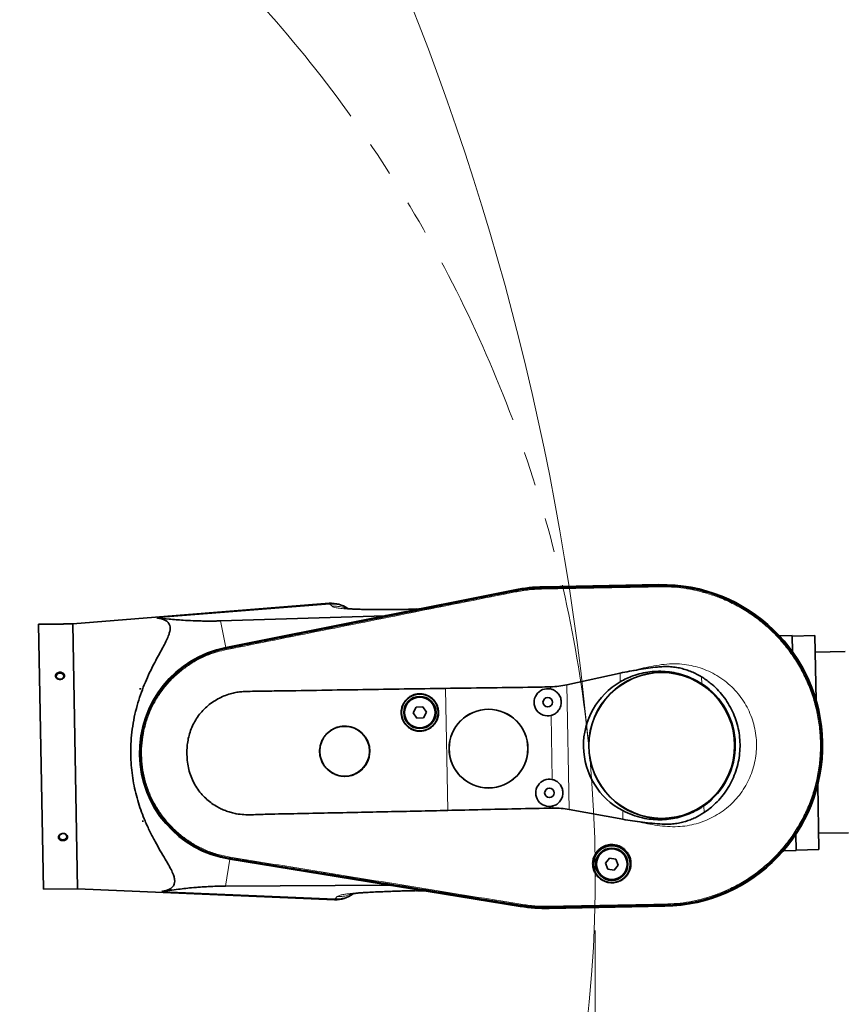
# Model space of a CAD drawing. Header units: millimetres. Extents: x 0 to 14900, y 0 to 10500.
# Tile 23 of 53: x 5697 to 6456, y 5876 to 6782. Entities that reach past the tile are written whole.
import ezdxf

# ---------------------------------------------------------------- set-up
doc = ezdxf.new("R2010")
doc.units = ezdxf.units.MM
doc.header["$LTSCALE"] = 25
doc.header["$PDSIZE"] = -1
doc.linetypes.add('PHANTOM', pattern=[12.7, 6.35, -1.27, 1.27, -1.27, 1.27, -1.27])
doc.styles.add('SLDTEXTSTYLE0', font='TXT', dxfattribs={"width": 0.605})
doc.dimstyles.new('SLDDIMSTYLE1', dxfattribs={"dimtxt": 87.5, "dimasz": 87.5, "dimexe": 0, "dimexo": 0.0625, "dimgap": 21.875, "dimtad": 1, "dimdec": 0, "dimrnd": 1e-09, "dimzin": 12, "dimdsep": 46, "dimtxsty": 'SLDTEXTSTYLE0', "dimsah": 1, "dimcen": 0.09, "dimadec": 0, "dimazin": 3, "dimtfac": 1, "dimtofl": 0, "dimtmove": 0, "dimatfit": 3, "dimfxl": 1, "dimfrac": 2, "dimtolj": 1, "dimtzin": 12, "dimarcsym": 0})

# ---------------------------------------------------------------- blocks, each defined once
blk = doc.blocks.new('_D_1')
at = {"color": 7, "linetype": 'Continuous', "lineweight": 0}
for p, q in [((3801.69, 8361.92), (6836.58, 8361.92)), ((6799.08, 8361.92), (6799.08, 5102.65)), ((3832.59, 5102.65), (6836.58, 5102.65))]:
    blk.add_line(p, q, dxfattribs=at)
at = {"color": 7, "linetype": 'Continuous', "lineweight": 18}
for points in [[(6799.08, 8361.92), (6786.58, 8274.42), (6811.58, 8274.42)], [(6799.08, 5102.65), (6811.58, 5190.15), (6786.58, 5190.15)]]:
    blk.add_solid(points, dxfattribs=at)
at = {"color": 7, "linetype": 'Continuous', "lineweight": 18, "insert": (6686.29, 6598.6), "char_height": 87.5, "attachment_point": 1, "rotation": 90, "style": 'SLDTEXTSTYLE0'}
blk.add_mtext('3259', dxfattribs=at)
blk = doc.blocks.new('_D_5')
at = {"color": 7, "linetype": 'Continuous', "lineweight": 0}
for p, q in [((6226.1, 5944.21), (6226.1, 4065.5)), ((3431.69, 4863.1), (3431.69, 4065.5)), ((6226.1, 4103), (3431.69, 4103))]:
    blk.add_line(p, q, dxfattribs=at)
at = {"color": 7, "linetype": 'Continuous', "lineweight": 18}
for points in [[(3431.69, 4103), (3519.19, 4090.5), (3519.19, 4115.5)], [(6226.1, 4103), (6138.6, 4115.5), (6138.6, 4090.5)]]:
    blk.add_solid(points, dxfattribs=at)
at = {"color": 7, "linetype": 'Continuous', "lineweight": 18, "insert": (4695.22, 4215.79), "char_height": 87.5, "attachment_point": 1, "style": 'SLDTEXTSTYLE0'}
blk.add_mtext('2794', dxfattribs=at)

msp = doc.modelspace()

# ---------------------------------------------------------------- linework, layer by layer
at = {"color": 7, "linetype": 'Continuous', "lineweight": 35}
for p, q in [((6152.259993, 6257.6234374), (5886.4978792, 6204.5649438)), ((5886.5133014, 6204.4567416), (6152.0875609, 6257.4946622)), ((6284.5646786, 6262.3823899), (6178.33241, 6260.4413583)), ((6178.3344036, 6260.3322491), (6284.5666722, 6262.2732807)), ((6178.3494404, 6259.509288), (6178.3564391, 6259.5094137)), ((6284.575198, 6261.450826), (6284.5816975, 6261.4509471)), ((6152.2426666, 6256.6885559), (6152.2483228, 6256.6896866)), ((5981.3699261, 6245.2410263), (5745.5471359, 6226.4876736)), ((6057.2892409, 6239.7889364), (6061.7161254, 6240.0172262)), ((6063.4911938, 6239.9841592), (6061.7161254, 6240.0172262)), ((5881.6090348, 6229.0524392), (6032.7561752, 6233.8480183)), ((5725.7587721, 6226.1261089), (5714.2114267, 6225.9151206)), ((5714.2114267, 6225.9151206), (5718.6643814, 5982.2057985)), ((5745.5471359, 6226.4876736), (5740.3396717, 6226.392525)), ((5745.5471359, 6226.4876736), (5750.0000906, 5982.7783515)), ((6407.3137366, 6215.6587043), (6395.3797504, 6215.4406515)), ((6407.3137366, 6215.6587043), (6407.5902882, 6200.5230896)), ((6428.153108, 6215.5185523), (6407.3232514, 6215.1379579)), ((6428.153108, 6215.5185523), (6429.2406623, 6155.9969234)), ((5886.6667881, 6203.6881947), (5886.6814311, 6203.6911131)), ((6456.028599, 6200.9211939), (6428.429039, 6200.4169063)), ((6199.9537996, 6170.2458738), (6248.9956775, 6181.0358513)), ((5807.119577, 6166.6650283), (5807.2062513, 6166.666612)), ((5807.1228464, 6166.4860949), (5807.119577, 6166.6650283)), ((5808.5366887, 6166.6909212), (5807.1228464, 6166.4860949)), ((5807.2062513, 6166.666612), (5807.1228464, 6166.4860949)), ((5807.2062513, 6166.666612), (5808.5366887, 6166.6909212)), ((6061.5439717, 6149.8621398), (6058.7940083, 6144.5136183)), ((6067.550909, 6150.1548624), (6061.5439717, 6149.8621398)), ((6070.8078827, 6145.0990634), (6067.550909, 6150.1548624)), ((6058.7940083, 6144.5136183), (6062.050982, 6139.4578193)), ((6062.050982, 6139.4578193), (6068.0579193, 6139.7505419)), ((6068.0579193, 6139.7505419), (6070.8078827, 6145.0990634)), ((6430.662171, 6078.1980364), (6431.7497253, 6018.6764075)), ((6251.4523039, 6046.5851794), (6202.0490117, 6055.5753372)), ((5809.342785, 6044.9893007), (5810.763166, 6044.8362601)), ((5809.3460544, 6044.8103672), (5809.342785, 6044.9893007)), ((5809.342785, 6044.9893007), (5809.4327287, 6044.8119509)), ((5809.4327287, 6044.8119509), (5809.3460544, 6044.8103672)), ((5809.4327287, 6044.8119509), (5810.763166, 6044.8362601)), ((6410.652832, 6032.9106813), (6410.9293836, 6017.7750667)), ((6431.4737944, 6033.7780535), (6459.0733543, 6034.2823411)), ((6398.9953974, 6017.5570139), (6410.9293836, 6017.7750667)), ((6410.9198687, 6018.2958131), (6431.7497253, 6018.6764075)), ((5890.0439075, 6009.8374568), (6157.1898177, 5966.5503405)), ((6157.4018739, 5966.6433743), (5890.067353, 6009.9442087)), ((5890.2040909, 6010.7163018), (5890.1927088, 6010.7181416)), ((6239.1426202, 6010.8990969), (6235.3908251, 6006.1987761)), ((6235.3908251, 6006.1987761), (6237.5855248, 6000.5994659)), ((6245.0891149, 6010.0001074), (6239.1426202, 6010.8990969)), ((6243.5320195, 5999.7004764), (6247.2838146, 6004.4007971)), ((6247.2838146, 6004.4007971), (6245.0891149, 6010.0001074)), ((6237.5855248, 6000.5994659), (6243.5320195, 5999.7004764)), ((6037.1296972, 5985.9216871), (5886.0494475, 5985.1856959)), ((5718.6643814, 5982.2057985), (5750.0000906, 5982.7783515)), ((5750.0000906, 5982.7783515), (5986.3469776, 5972.652504)), ((6061.6144664, 5980.8170585), (6062.0475606, 5980.815224)), ((6068.1212727, 5980.8999522), (6066.4523135, 5980.8077897)), ((6157.5331214, 5967.4536814), (6157.5274283, 5967.4546047)), ((6289.9521074, 5967.5294893), (6289.9426859, 5967.5293215)), ((6183.7268191, 5965.5895916), (6183.7198205, 5965.5894615)), ((6289.9671258, 5966.7075355), (6183.7348572, 5964.7665039)), ((6183.7368508, 5964.6573947), (6289.9691194, 5966.5984263))]:
    msp.add_line(p, q, dxfattribs=at)
at = {"color": 8, "linetype": 'Continuous', "lineweight": 18}
for p, q in [((6152.2483228, 6256.6896866), (6152.0875609, 6257.4946622)), ((6178.3494404, 6259.509288), (6178.3344036, 6260.3322491)), ((6178.368966, 6258.4406565), (6178.3564391, 6259.5094137)), ((6284.5816975, 6261.4509471), (6284.5666722, 6262.2732807)), ((6284.575198, 6261.450826), (6284.6012232, 6260.3823108)), ((6152.4578173, 6255.6406949), (6152.2426666, 6256.6885559)), ((5981.9815571, 6244.4388057), (5822.7978934, 6231.8408636)), ((5984.0210633, 6242.4724921), (5981.9815571, 6244.4388057)), ((6032.7561752, 6233.8480183), (6063.4911938, 6239.9841592)), ((5881.6090348, 6229.0524392), (5886.4978792, 6204.5649438)), ((5886.6667881, 6203.6881947), (5886.5133014, 6204.4567416)), ((5886.8790939, 6202.6251258), (5886.6814311, 6203.6911131)), ((6249.1411175, 6173.0759483), (6248.9956775, 6181.0358513)), ((6323.8675578, 6177.6255917), (6323.9831196, 6171.3009161)), ((6090.4087976, 6054.7473663), (6088.3578594, 6166.9948059)), ((6185.061224, 6166.4510041), (6185.0259777, 6168.3800272)), ((6199.9537996, 6170.2458738), (6202.0490117, 6055.5753372)), ((6186.5836017, 6083.1315777), (6185.5052372, 6142.1502489)), ((6187.0629968, 6056.894377), (6187.0276149, 6058.8308225)), ((6326.0339551, 6059.059099), (6326.1496264, 6052.7284294)), ((6251.4523039, 6046.5851794), (6251.3067521, 6054.5512008)), ((5886.0494475, 5985.1856959), (5890.0439075, 6009.8374568)), ((5890.1927088, 6010.7181416), (5890.067353, 6009.9442087)), ((5890.3660353, 6011.7882403), (5890.2040909, 6010.7163018)), ((6068.1212727, 5980.8999522), (6037.1296972, 5985.9216871)), ((5986.9324691, 5973.4763794), (5827.3948421, 5980.2507795)), ((5986.9324691, 5973.4763794), (5988.8987827, 5975.5158857)), ((6157.5331214, 5967.4536814), (6157.4018739, 5966.6433743)), ((6157.7041556, 5968.5096275), (6157.5274283, 5967.4546047)), ((6289.9325816, 5968.5981309), (6289.9426859, 5967.5293215)), ((6289.9521074, 5967.5294893), (6289.9671258, 5966.7075355)), ((6183.7002948, 5966.6580944), (6183.7268191, 5965.5895916)), ((6183.7198205, 5965.5894615), (6183.7348572, 5964.7665039))]:
    msp.add_line(p, q, dxfattribs=at)
at = {"color": 7, "linetype": 'Continuous', "lineweight": 35, "flags": 128}
for points in [[(5733.9788769, 6175.3794864), (5735.125881, 6175.5527117), (5736.143027, 6176.0115993), (5736.9200912, 6176.7064214), (5737.3728667, 6177.5618835), (5737.4522883, 6178.4852828), (5737.1497494, 6179.3765547), (5736.4980347, 6180.1391162), (5735.5677677, 6180.6903317), (5734.4597573, 6180.9704687), (5733.2940735, 6180.9491698), (5732.1970363, 6180.6287431), (5731.2875267, 6180.0439119), (5730.6641042, 6179.2580517), (5730.3943262, 6178.3563226), (5730.5074274, 6177.436441), (5730.9911516, 6176.5980903), (5731.7930797, 6175.9321188), (5732.8263103, 6175.5106949), (5733.9788769, 6175.3794864)], [(5736.6751833, 6027.811177), (5737.8221874, 6027.9844023), (5738.8393334, 6028.4432899), (5739.6163976, 6029.1381121), (5740.0691731, 6029.9935741), (5740.1485947, 6030.9169734), (5739.8460558, 6031.8082453), (5739.1943411, 6032.5708068), (5738.2640741, 6033.1220223), (5737.1560637, 6033.4021593), (5735.9903799, 6033.3808604), (5734.8933427, 6033.0604338), (5733.9838331, 6032.4756026), (5733.3604106, 6031.6897424), (5733.0906326, 6030.7880133), (5733.2037338, 6029.8681317), (5733.687458, 6029.029781), (5734.4893861, 6028.3638095), (5735.5226167, 6027.9423855), (5736.6751833, 6027.811177)]]:
    msp.add_lwpolyline(points, dxfattribs=at)
at = {"color": 7, "linetype": 'Continuous', "lineweight": 35}
for centre, radius in [((6287.266899, 6114.4904081), 67.1635182), ((6287.266899, 6114.4904081), 67.010549), ((6064.8009455, 6144.8063409), 16.9270833), ((6064.8009455, 6144.8063409), 14.84375), ((6064.8009455, 6144.8063409), 14.0625), ((6182.3564272, 6154.2471492), 4.3229167), ((6127.9184961, 6111.5788608), 36.2288942), ((6127.9184961, 6111.5788608), 36.147007), ((5995.6489067, 6109.1620862), 22.9187262), ((6183.8788049, 6070.9277228), 4.3229167), ((6241.3373198, 6005.2997866), 16.9270833), ((6241.3373198, 6005.2997866), 14.84375), ((6241.3373198, 6005.2997866), 14.0625)]:
    msp.add_circle(centre, radius, dxfattribs=at)
at = {"color": 8, "linetype": 'Continuous', "lineweight": 18}
for centre in [(6064.8009455, 6144.8063409), (6241.3373198, 6005.2997866)]:
    msp.add_circle(centre, 14.4270833, dxfattribs=at)
at = {"color": 7, "linetype": 'Continuous', "lineweight": 18}
for centre, radius, start, end in [((3751.6946825, 5882.6472299), 2479.27, 5.1503552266, 154.8240965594), ((5026.8129705, 5994.2064716), 1199.29, 214.6000780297, 5.3107874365)]:
    msp.add_arc(centre, radius, start, end, dxfattribs=at)
at = {"color": 7, "linetype": 'PHANTOM', "lineweight": 18}
msp.add_arc((5026.8129705, 5994.2064716), 1199.29, 5.3107874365, 104.5992114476, dxfattribs=at)
at = {"color": 7, "linetype": 'Continuous', "lineweight": 35}
for centre, radius, start, end in [((6181.0346304, 6112.5493765), 147.8075393, 91.0467680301, 101.2939725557), ((6181.0156007, 6113.5908694), 146.875, 91.0467680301, 101.2904597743), ((6287.266899, 6114.4904081), 147.9166667, 271.0467680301, 91.0467680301), ((6287.266899, 6114.4904081), 147.8075393, 271.0467680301, 91.0467680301), ((5983.3831275, 6219.2772426), 26.0416667, 54.2918272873, 94.4357416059), ((5905.8722248, 6107.5217242), 98.9583333, 101.2904597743, 260.7960458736), ((5905.8722248, 6107.5217242), 98.8492059, 101.2939725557, 260.7995635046), ((6182.3564272, 6154.2471492), 12.5, 77.5032788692, 284.5902571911), ((6287.266899, 6114.4904081), 67.6425507, 304.9678299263, 57.1257061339), ((6183.8788049, 6070.9277228), 12.5, 77.5032788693, 284.590257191), ((5987.4139278, 5998.6723484), 26.0416667, 267.6524472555, 307.7866732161), ((6181.0156007, 6113.5908694), 148.9583333, 260.7960458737, 271.0467680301), ((6181.0346304, 6112.5493765), 147.8075393, 260.7995635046, 271.0467680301)]:
    msp.add_arc(centre, radius, start, end, dxfattribs=at)
at = {"color": 8, "linetype": 'Continuous', "lineweight": 18}
for centre, radius, start, end in [((5984.341554, 6218.8744998), 25.6730077, 57.0185067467, 95.2743735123), ((5988.3500977, 5999.1339237), 25.6966778, 266.837513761, 305.0865707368)]:
    msp.add_arc(centre, radius, start, end, dxfattribs=at)
at = {"color": 7, "linetype": 'Continuous', "lineweight": 35}
for centre, major_axis, ratio, start_param, end_param in [((6060.9883143, 6245.7747016), (-4.369223, 5.194631), 0.5859279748, 2.6685816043, 2.8302501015), ((6047.986584, 6243.1789508), (16.3506707, 8.9807344), 0.1553294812, 3.4379656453, 3.5996341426), ((6283.1653882, 6114.415467), (67.8972085, 1.2405894), 0.9981737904, 2.0773499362, 4.205835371), ((6052.6738116, 5977.1541251), (16.6507596, -8.3765119), 0.1555134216, 2.6834198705, 2.845177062), ((6065.8327696, 5975.021907), (4.1753449, 5.3508092), 0.5860410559, 0.3112158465, 0.472973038)]:
    msp.add_ellipse(centre, major_axis=major_axis, ratio=ratio, start_param=start_param, end_param=end_param, dxfattribs=at)
for points, knots in [([(6152.2483228, 6256.6896866), (6155.67037, 6257.2989118), (6161.691836, 6258.37091), (6170.4193753, 6259.235476), (6175.7035278, 6259.417929), (6178.3494404, 6259.509288)], [0, 0, 0, 0, 0.3966007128, 0.6978622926, 1, 1, 1, 1]), ([(6178.3564391, 6259.5094137), (6181.8297252, 6259.5725674), (6188.7762203, 6259.6988734), (6202.6690503, 6259.95448), (6220.0351149, 6260.2707229), (6241.2114065, 6260.6577167), (6259.0830174, 6260.98512), (6273.6500231, 6261.2494791), (6280.9334606, 6261.3837101), (6284.575198, 6261.450826)], [0, 0, 0, 0, 0.0980979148, 0.1961936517, 0.3923850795, 0.5885764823, 0.7942879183, 0.8971434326, 1, 1, 1, 1]), ([(6284.5816975, 6261.4509471), (6288.0875818, 6261.4425025), (6295.1080875, 6261.4255921), (6305.6061484, 6260.4410374), (6316.0185791, 6258.7656534), (6326.2829407, 6256.3308835), (6336.3471041, 6253.172347), (6346.157791, 6249.2968708), (6355.6670487, 6244.7317715), (6364.8233423, 6239.4944487), (6373.5823336, 6233.6167432), (6381.8957128, 6227.1240574), (6389.7244316, 6220.0545317), (6397.0244655, 6212.4403018), (6403.7623866, 6204.3244181), (6409.8988937, 6195.7447585), (6415.4072595, 6186.7489234), (6420.2544109, 6177.3802411), (6424.4204359, 6167.6894573), (6427.8785767, 6157.7241023), (6430.6165667, 6147.5373217), (6432.6147273, 6137.1799822), (6433.8684038, 6126.7064225), (6434.3653724, 6116.1698151), (6434.1090157, 6105.6246117), (6433.0949065, 6095.1251517), (6431.3338258, 6084.7248702), (6428.8289688, 6074.4782669), (6425.5991309, 6064.4365953), (6421.6554744, 6054.6532133), (6417.0236021, 6045.1762531), (6411.7220655, 6036.0569923), (6405.7829504, 6027.3395254), (6399.2320968, 6019.071912), (6392.1078549, 6011.2929544), (6384.4425843, 6004.0465335), (6376.2795994, 5997.365746), (6367.6570523, 5991.2896341), (6358.6226911, 5985.8446707), (6349.220176, 5981.0635743), (6339.5006156, 5976.9649322), (6329.5109965, 5973.5776692), (6319.3136374, 5970.9123328), (6309.2810582, 5969.0590998), (6299.4821866, 5967.8817898), (6293.1287044, 5967.6469192), (6289.9521074, 5967.5294893)], [0, 0, 0, 0, 0.02277228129, 0.04560131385, 0.06843042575, 0.09125959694, 0.11408876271, 0.13691762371, 0.15974648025, 0.18257542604, 0.2054043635, 0.22823328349, 0.25106221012, 0.27389112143, 0.29672002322, 0.31954895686, 0.34237790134, 0.36520681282, 0.38803571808, 0.41086463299, 0.43369354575, 0.45652247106, 0.47935139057, 0.50218030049, 0.5250092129, 0.54783814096, 0.57066705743, 0.59349597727, 0.61632490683, 0.63915380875, 0.66198271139, 0.68481165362, 0.70764059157, 0.73046950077, 0.75329841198, 0.77612732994, 0.79895624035, 0.82178519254, 0.84461415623, 0.86744301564, 0.89027187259, 0.91310109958, 0.93593043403, 0.95870065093, 0.97935126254, 1, 1, 1, 1]), ([(5886.6814311, 6203.6911131), (5890.0928681, 6204.3719918), (5896.9156773, 6205.7337364), (5907.1486315, 6207.7810201), (5920.794168, 6210.5048816), (5937.8509708, 6213.9059393), (5965.1417424, 6219.3524276), (5999.2552771, 6226.1578177), (6040.1914396, 6234.3263573), (6074.3048951, 6241.1335125), (6101.5956194, 6246.5798038), (6118.6523169, 6249.9837954), (6132.2104105, 6252.6908058), (6142.2702464, 6254.69698), (6148.918525, 6256.024697), (6152.2426666, 6256.6885559)], [0, 0, 0, 0, 0.0385379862, 0.07707524, 0.1156129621, 0.1926873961, 0.2697618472, 0.4239107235, 0.5780595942, 0.7322084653, 0.8092829, 0.8863573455, 0.924894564, 0.9624472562, 1, 1, 1, 1]), ([(6057.2870679, 6239.859253), (6056.2938746, 6239.8191093), (6052.5909749, 6239.6694425), (6046.7372623, 6239.5437629), (6039.9195537, 6239.4540349), (6033.993862, 6239.4524884), (6028.4417097, 6239.5002261), (6023.0537033, 6239.521692), (6017.8811001, 6239.560295), (6013.1986252, 6239.6219071), (6008.862671, 6239.7160388), (6004.8587748, 6239.853224), (6001.6736362, 6240.0222156), (5999.23199, 6240.206371), (5997.4686029, 6240.3833101), (5996.3951975, 6240.5151002), (5995.841742, 6240.5934823), (5995.7780161, 6240.5936805), (5995.7485381, 6240.5937723)], [0, 0, 0, 0, 0.0354510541, 0.1321713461, 0.2210793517, 0.302043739, 0.3757689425, 0.4584586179, 0.5314566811, 0.6009833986, 0.6707245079, 0.7406671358, 0.8117431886, 0.8600693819, 0.9074549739, 0.9491422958, 0.9764744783, 1, 1, 1, 1]), ([(5827.3948421, 5980.2507795), (5828.8474244, 5980.5178513), (5831.4678362, 5980.9996403), (5834.5991182, 5982.272568), (5836.9521768, 5983.8316785), (5838.6233575, 5985.834771), (5839.4348772, 5988.3144818), (5839.4290836, 5991.2196762), (5838.5832857, 5994.8063716), (5836.7384124, 5999.1559141), (5833.9936039, 6004.2892003), (5830.3978133, 6010.3932596), (5826.1137717, 6017.614255), (5821.2885258, 6026.1024318), (5816.508326, 6035.2234293), (5812.3175782, 6044.2967638), (5808.8159265, 6053.1847383), (5805.9341476, 6061.736729), (5803.4606067, 6070.6183483), (5801.4563097, 6079.7992861), (5800.0066167, 6089.246982), (5799.1242343, 6098.8852656), (5798.8213656, 6108.5940304), (5799.1369171, 6118.8531893), (5800.22511, 6129.5575577), (5802.1245612, 6140.5589575), (5804.6780284, 6151.0891711), (5807.8087043, 6161.0655316), (5811.3645097, 6170.478117), (5815.2438526, 6179.3816558), (5819.0674178, 6187.2463681), (5822.7391374, 6194.1670178), (5826.1038286, 6200.2619379), (5829.2304849, 6205.9926783), (5831.9238794, 6211.3168099), (5833.8285898, 6215.7719139), (5834.9112518, 6219.4275187), (5835.2718601, 6222.3776778), (5834.9571137, 6224.9669298), (5833.8666267, 6227.1293297), (5832.1115281, 6228.8797695), (5829.6647512, 6230.275864), (5826.5693877, 6231.3059076), (5824.0552602, 6231.6625163), (5822.7978934, 6231.8408636)], [0, 0, 0, 0, 0.0229794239, 0.0414541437, 0.0599666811, 0.0784060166, 0.097016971, 0.1157135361, 0.13434424, 0.1582577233, 0.182269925, 0.2062486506, 0.237724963, 0.2693176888, 0.3009081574, 0.3323813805, 0.3573376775, 0.3823757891, 0.407396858, 0.4323298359, 0.4574348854, 0.482653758, 0.5078683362, 0.5329675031, 0.562586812, 0.5922990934, 0.621937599, 0.6507853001, 0.6797371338, 0.7087116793, 0.737590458, 0.7612440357, 0.7850267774, 0.808792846, 0.8324515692, 0.8560006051, 0.8734025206, 0.8908488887, 0.9082263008, 0.9256492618, 0.9431409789, 0.9605889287, 0.9802897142, 1, 1, 1, 1]), ([(5822.7978934, 6231.8408636), (5826.5913071, 6231.4437954), (5832.2884695, 6230.847456), (5840.5639166, 6230.1539584), (5847.7076405, 6229.6447305), (5854.5569119, 6229.2719527), (5861.0595099, 6229.0360766), (5866.749268, 6228.9068191), (5872.2499664, 6228.8782007), (5877.4373864, 6228.9367654), (5880.2186872, 6229.0138868), (5881.6090348, 6229.0524392)], [0, 0, 0, 0, 0.2430467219, 0.3650212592, 0.486978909, 0.6418181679, 0.7199882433, 0.7981331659, 0.8980310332, 0.9490266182, 1, 1, 1, 1]), ([(5725.7587721, 6226.1261089), (5725.7790417, 6226.1253351), (5725.8390927, 6226.1230428), (5726.5215791, 6226.0976066), (5727.6379789, 6226.0661796), (5728.6301573, 6226.0478268), (5729.2978632, 6226.0386043), (5729.9953021, 6226.0330343), (5730.6454186, 6226.0312991), (5731.233947, 6226.0323604), (5731.8417217, 6226.036283), (5732.4601616, 6226.0432434), (5733.0820801, 6226.0532465), (5733.7062324, 6226.066295), (5734.3331659, 6226.082457), (5734.9502166, 6226.1013814), (5735.5501292, 6226.1226226), (5736.1319147, 6226.1458754), (5736.6984906, 6226.1710552), (5737.2346713, 6226.197213), (5737.7346008, 6226.2236127), (5738.1982164, 6226.2498111), (5738.6299944, 6226.2757148), (5739.1399297, 6226.3079504), (5739.5620856, 6226.3364962), (5739.8863294, 6226.3593452), (5740.0928249, 6226.3742531), (5740.2461221, 6226.3855417), (5740.327847, 6226.39164), (5740.3362771, 6226.3922709), (5740.3396717, 6226.392525)], [0, 0, 0, 0, 0.0521325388, 0.1544484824, 0.2577825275, 0.2873082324, 0.3254506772, 0.3641315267, 0.3909888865, 0.4180272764, 0.4456324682, 0.473431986, 0.5007790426, 0.528314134, 0.5564426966, 0.5847767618, 0.6122256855, 0.6398677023, 0.6681241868, 0.6965955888, 0.7237156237, 0.7510304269, 0.7789686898, 0.8071264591, 0.860161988, 0.8874124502, 0.9148782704, 0.9464938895, 0.9784542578, 1, 1, 1, 1]), ([(5890.1927088, 6010.7181416), (5888.4707474, 6011.0247857), (5885.0266123, 6011.6381116), (5878.9939872, 6013.1419813), (5872.1430186, 6015.3244749), (5864.6039486, 6018.4462683), (5857.3510594, 6022.1838788), (5850.4321325, 6026.5083022), (5843.8985769, 6031.394777), (5837.7912489, 6036.8039788), (5832.1570911, 6042.7045377), (5826.4283043, 6049.7901706), (5820.8948706, 6058.2262948), (5815.9021333, 6068.0741198), (5812.3669782, 6077.5240123), (5810.0361163, 6086.3337453), (5808.605706, 6094.3673575), (5807.8515151, 6102.4922862), (5807.7704115, 6110.6508561), (5808.3708471, 6118.7869112), (5809.7874069, 6127.7868182), (5812.3362971, 6137.5473382), (5816.293961, 6147.8535551), (5820.9341679, 6156.8119804), (5825.907748, 6164.4478825), (5830.9088911, 6170.8953411), (5836.4305671, 6176.9016862), (5842.4287727, 6182.4312611), (5848.8680833, 6187.4395122), (5856.5143332, 6192.4385049), (5865.5100853, 6197.0922173), (5875.8624438, 6201.1529148), (5883.0693836, 6202.8440503), (5886.6667881, 6203.6881947)], [0, 0, 0, 0, 0.0192253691, 0.0384531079, 0.068323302, 0.0981933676, 0.1280635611, 0.1579337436, 0.1877998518, 0.2176659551, 0.2475320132, 0.2773980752, 0.3177406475, 0.3582118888, 0.398554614, 0.4284255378, 0.4582964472, 0.4881673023, 0.5180381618, 0.5478993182, 0.577760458, 0.6180988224, 0.6585656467, 0.6989038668, 0.7287774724, 0.7586510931, 0.7885157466, 0.8183804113, 0.8482450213, 0.8781096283, 0.9186984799, 0.9594176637, 1, 1, 1, 1]), ([(6248.9956775, 6181.0358513), (6254.6850645, 6182.1465241), (6263.2263562, 6183.813941), (6274.7117803, 6185.5669682), (6282.2477266, 6186.5502471), (6288.7010763, 6187.0799419), (6294.1035745, 6187.060502), (6299.529647, 6186.5209174), (6304.8025458, 6185.541338), (6309.837191, 6184.1527957), (6314.6498146, 6182.39036), (6319.3622378, 6180.2514816), (6322.3657734, 6178.5008947), (6323.8675578, 6177.6255917)], [0, 0, 0, 0, 0.225839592, 0.3390456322, 0.4522372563, 0.5215445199, 0.590804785, 0.6620692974, 0.7333342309, 0.7991181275, 0.8649046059, 0.9324515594, 1, 1, 1, 1]), ([(5730.6672685, 6176.4824544), (5730.9581517, 6176.2461685), (5731.5787633, 6175.7420427), (5732.8563373, 6175.3113219), (5734.2878165, 6175.2202179), (5735.6948652, 6175.5258888), (5736.8975153, 6176.189631), (5737.7513919, 6177.126253), (5738.1609876, 6178.2132313), (5738.0938415, 6179.320296), (5737.5702355, 6180.3299453), (5736.6483714, 6181.1435761), (5735.4189796, 6181.6794713), (5734.0080527, 6181.8757188), (5732.5739133, 6181.7012542), (5731.2892967, 6181.1678886), (5730.3128348, 6180.3356719), (5729.7560791, 6179.3030176), (5729.6781898, 6178.1962521), (5730.0145466, 6177.2146775), (5730.473278, 6176.7000728), (5730.6672685, 6176.4824544)], [0, 0, 0, 0, 0.04744479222, 0.10122543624, 0.15575407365, 0.21071178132, 0.26556914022, 0.31981888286, 0.37318244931, 0.42578019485, 0.47810704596, 0.53078099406, 0.58423588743, 0.63854259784, 0.69341882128, 0.74836705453, 0.80285216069, 0.85650106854, 0.90929976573, 0.96164427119, 1, 1, 1, 1]), ([(6249.1411175, 6173.0759483), (6251.0207005, 6174.0973004), (6254.7798904, 6176.1400175), (6261.2275001, 6178.750015), (6268.4100277, 6180.8868086), (6276.3116209, 6182.3015773), (6284.3550817, 6182.8505231), (6292.4442719, 6182.4761715), (6300.4777795, 6181.2062245), (6308.5150622, 6178.9747284), (6316.4627405, 6175.7822397), (6321.4763608, 6172.7946702), (6323.9831196, 6171.3009161)], [0, 0, 0, 0, 0.0815939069, 0.1631888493, 0.2649216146, 0.366971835, 0.468706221, 0.5716789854, 0.6749802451, 0.7779467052, 0.8889756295, 1, 1, 1, 1]), ([(6323.8675578, 6177.6255917), (6326.5994309, 6175.8024207), (6331.6462403, 6172.43433), (6338.156601, 6166.4013254), (6343.6682549, 6160.1180598), (6348.437867, 6153.249237), (6352.3873544, 6145.8835071), (6355.4912747, 6138.1268614), (6357.7141749, 6130.0771439), (6358.998956, 6121.8303543), (6359.3639112, 6113.4978008), (6358.799915, 6105.174334), (6357.2829056, 6096.9702765), (6354.8686865, 6088.9845001), (6351.5815087, 6081.3127028), (6347.432441, 6074.0688439), (6342.509143, 6067.3239869), (6337.1960203, 6061.5510873), (6331.7271495, 6056.6610482), (6328.0087993, 6054.0393013), (6326.1496264, 6052.7284294)], [0, 0, 0, 0, 0.0662607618, 0.1224088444, 0.1787369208, 0.2348861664, 0.2909809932, 0.3472557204, 0.4033514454, 0.4593553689, 0.5155363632, 0.5715374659, 0.6275563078, 0.6837525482, 0.7397694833, 0.7958322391, 0.8520732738, 0.9081350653, 0.9540675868, 1, 1, 1, 1]), ([(6088.3578594, 6166.9948059), (6075.7104714, 6166.8018095), (6050.4157565, 6166.4158175), (6012.4821741, 6165.8740268), (5974.5683002, 6165.2924529), (5943.9935723, 6164.7317087), (5920.7522098, 6164.4738934), (5908.533125, 6164.3274059), (5900.0409323, 6163.9275596), (5895.2916347, 6163.2603245), (5890.1581587, 6161.97182), (5884.6645751, 6160.0973198), (5878.9694197, 6157.377478), (5873.6146042, 6154.0424398), (5868.6857014, 6150.1057439), (5864.2292896, 6145.6410131), (5860.3255193, 6140.7138673), (5857.0484973, 6135.3739263), (5854.4142732, 6129.7093184), (5852.4789366, 6123.8557796), (5851.2563463, 6117.901761), (5850.6392934, 6111.9432477), (5850.5417165, 6105.6613637), (5851.0248099, 6099.1024408), (5852.2503107, 6092.3555044), (5854.2390852, 6085.8796069), (5857.0240246, 6079.8013149), (5860.4811727, 6074.177782), (5864.4685884, 6069.1675845), (5868.8799844, 6064.8069873), (5873.585474, 6061.0693387), (5878.2759766, 6058.1019683), (5882.8119994, 6055.815272), (5887.0909544, 6054.069303), (5891.510715, 6052.7122573), (5896.8102711, 6051.5077468), (5903.0363353, 6050.7761848), (5910.1301147, 6050.700433), (5917.2314583, 6050.9965283), (5931.2847204, 6051.515414), (5952.3142607, 6051.7857322), (5980.1468828, 6052.3884464), (6007.8240584, 6052.9579475), (6044.5181757, 6053.7361765), (6072.0506241, 6054.3428479), (6090.4087976, 6054.7473663)], [0, 0, 0, 0, 0.0696244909, 0.139248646, 0.2088662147, 0.2784854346, 0.3078357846, 0.3371831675, 0.3460296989, 0.3548645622, 0.3636859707, 0.3753187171, 0.3869878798, 0.3986191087, 0.4102568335, 0.4219314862, 0.4335666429, 0.4450567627, 0.4565857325, 0.4680734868, 0.4790394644, 0.4900388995, 0.5010180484, 0.5135817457, 0.5261792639, 0.538723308, 0.550870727, 0.5630663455, 0.5752171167, 0.5863054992, 0.597427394, 0.6085174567, 0.6170517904, 0.6255863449, 0.6341195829, 0.6426561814, 0.6556734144, 0.6687400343, 0.6818666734, 0.6949659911, 0.7464350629, 0.7979057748, 0.8484158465, 0.8989262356, 1, 1, 1, 1]), ([(6088.3578594, 6166.9948059), (6113.6501379, 6167.3057402), (6145.8738465, 6167.7018871), (6178.0950799, 6168.2599796), (6185.0259777, 6168.3800272)], [0, 0, 0, 0, 0.7848965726, 1, 1, 1, 1]), ([(6185.0259777, 6168.3800272), (6187.5251383, 6168.4949508), (6192.5545644, 6168.7262284), (6197.4772396, 6169.7372411), (6199.9537996, 6170.2458738)], [0, 0, 0, 0, 0.4969077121, 1, 1, 1, 1]), ([(6185.061224, 6166.4510041), (6185.9312342, 6166.1983833), (6188.1476008, 6165.5548273), (6191.2423855, 6163.3598457), (6193.7637302, 6159.923172), (6194.9975936, 6155.8235585), (6194.8073171, 6151.5537648), (6193.2151286, 6147.5840195), (6190.400412, 6144.3762365), (6187.5799908, 6142.7536856), (6185.8704991, 6142.2564844), (6185.5052372, 6142.1502489)], [0, 0, 0, 0, 0.0815291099, 0.2076968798, 0.3340293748, 0.4604222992, 0.5867060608, 0.7129312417, 0.8392576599, 0.9656546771, 1, 1, 1, 1]), ([(6081.9976672, 6145.1205522), (6081.9318437, 6146.0862457), (6081.8001968, 6148.0176324), (6080.996711, 6150.8230033), (6079.7598507, 6153.4547209), (6078.0976114, 6155.8457393), (6076.0528344, 6157.9168759), (6073.6948143, 6159.6233028), (6071.0795922, 6160.9003407), (6068.2902209, 6161.729832), (6065.4001456, 6162.0690438), (6062.4938216, 6161.9284216), (6059.6546332, 6161.291904), (6056.95871, 6160.1972153), (6054.490136, 6158.6567703), (6052.3082591, 6156.7312751), (6050.4884256, 6154.4603142), (6049.0666024, 6151.9208379), (6048.1008213, 6149.1751959), (6047.5995598, 6146.307991), (6047.5969163, 6143.397258), (6048.0728576, 6140.5256746), (6049.0337279, 6137.7781116), (6050.4332494, 6135.2259586), (6052.2493351, 6132.9513803), (6054.4146638, 6131.006451), (6056.881196, 6129.4613831), (6059.568098, 6128.3430406), (6062.4068109, 6127.7017302), (6065.3121365, 6127.5359988), (6068.2027859, 6127.8705821), (6070.9989431, 6128.675895), (6073.6156876, 6129.9483868), (6075.9878274, 6131.6338123), (6078.03549, 6133.7007463), (6079.7182896, 6136.0764734), (6080.959326, 6138.7051157), (6081.857101, 6141.7348296), (6081.9474889, 6143.9119417), (6081.9976672, 6145.1205522)], [0, 0, 0, 0, 0.0268525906, 0.053705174, 0.080557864, 0.1074105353, 0.1342610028, 0.1611114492, 0.1879575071, 0.2148035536, 0.2416459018, 0.2684882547, 0.2953297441, 0.3221712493, 0.3490150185, 0.3758588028, 0.4027060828, 0.4295533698, 0.4564031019, 0.483252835, 0.5101033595, 0.5369538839, 0.5638044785, 0.5906550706, 0.6175055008, 0.6443559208, 0.6712051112, 0.6980542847, 0.7249005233, 0.751746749, 0.7785895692, 0.8054323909, 0.8322737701, 0.8591151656, 0.8859584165, 0.9128016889, 0.939649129, 0.9664965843, 1, 1, 1, 1]), ([(6018.7485059, 6109.5841524), (6018.6602544, 6110.8791886), (6018.4837514, 6113.4692612), (6017.4065979, 6117.2313759), (6015.7485299, 6120.7606108), (6013.5202791, 6123.9671924), (6010.7792992, 6126.7449702), (6007.6182264, 6129.0340823), (6004.112222, 6130.7476884), (6000.3720325, 6131.8615327), (5996.4963441, 6132.3180155), (5992.5977337, 6132.1308636), (5988.7885068, 6131.2782106), (5985.1705704, 6129.8101753), (5981.8573333, 6127.7433199), (5978.9288899, 6125.1591067), (5976.4866121, 6122.1108372), (5974.579286, 6118.7027625), (5973.2843514, 6115.0185558), (5972.6129493, 6111.1730577), (5972.6100537, 6107.2702581), (5973.2480811, 6103.4214318), (5974.5352473, 6099.7392881), (5976.4095259, 6096.3187629), (5978.8416281, 6093.2695339), (5981.742478, 6090.6606386), (5985.0478087, 6088.5868016), (5988.6505329, 6087.0841745), (5992.458138, 6086.2211553), (5996.3566926, 6085.99639), (6000.2363436, 6086.4435026), (6003.9894752, 6087.5229579), (6007.5018386, 6089.2299476), (6010.6853434, 6091.4911965), (6013.4331136, 6094.264518), (6015.6907494, 6097.4516652), (6017.3555543, 6100.9779289), (6018.5599116, 6105.0420759), (6018.6811802, 6107.9626914), (6018.7485059, 6109.5841524)], [0, 0, 0, 0, 0.0268383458, 0.0536766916, 0.0805150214, 0.1073533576, 0.1341920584, 0.161030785, 0.1878725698, 0.2147144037, 0.241564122, 0.2684138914, 0.2952749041, 0.322135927, 0.3490045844, 0.3758731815, 0.4027371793, 0.4296010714, 0.4564467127, 0.4832922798, 0.5101170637, 0.5369418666, 0.5637595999, 0.5905774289, 0.6174078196, 0.6442383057, 0.6710905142, 0.697942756, 0.7248097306, 0.7516766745, 0.7785439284, 0.8054111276, 0.8322686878, 0.8591262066, 0.8859730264, 0.9128198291, 0.9396602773, 0.9665007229, 1, 1, 1, 1]), ([(6186.5836017, 6083.1315777), (6187.4536119, 6082.8789569), (6189.6699785, 6082.235401), (6192.7647632, 6080.0404194), (6195.2861079, 6076.6037456), (6196.5199713, 6072.5041321), (6196.3296948, 6068.2343385), (6194.7375063, 6064.2645931), (6191.9227897, 6061.0568101), (6189.1023685, 6059.4342592), (6187.3928768, 6058.937058), (6187.0276149, 6058.8308225)], [0, 0, 0, 0, 0.0815291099, 0.2076968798, 0.3340293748, 0.4604222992, 0.5867060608, 0.7129312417, 0.8392576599, 0.9656546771, 1, 1, 1, 1]), ([(6326.0339551, 6059.059099), (6324.4470247, 6058.0042821), (6321.2731447, 6055.8946355), (6315.5695836, 6052.8903028), (6308.9379503, 6050.1369147), (6301.3457592, 6047.9334719), (6293.5113253, 6046.5517076), (6285.5212569, 6046.0598355), (6277.4751501, 6046.4450119), (6268.965236, 6047.8204799), (6260.1003484, 6050.3316952), (6254.2379142, 6053.1447165), (6251.3067521, 6054.5512008)], [0, 0, 0, 0, 0.0725510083, 0.1451028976, 0.2451983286, 0.3456041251, 0.4457067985, 0.5477574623, 0.650127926, 0.7521792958, 0.8760919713, 1, 1, 1, 1]), ([(6187.0629968, 6056.894377), (6175.8473725, 6056.6653304), (6143.6280437, 6056.0073442), (6111.4110075, 6055.2445984), (6090.4087976, 6054.7473663)], [0, 0, 0, 0, 0.3481023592, 1, 1, 1, 1]), ([(6202.0490117, 6055.5753372), (6199.5857941, 6055.9887807), (6194.6298877, 6056.8206143), (6189.5952735, 6056.8696922), (6187.0629968, 6056.894377)], [0, 0, 0, 0, 0.4970266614, 1, 1, 1, 1]), ([(6326.1496264, 6052.7284294), (6323.463782, 6051.0908396), (6319.403911, 6048.6154901), (6313.5401235, 6046.1443653), (6308.8241839, 6044.5316858), (6303.8289559, 6043.2793355), (6298.534659, 6042.4038004), (6293.1247117, 6042.015079), (6286.4367799, 6042.1566699), (6278.5666657, 6042.8455805), (6266.4804935, 6044.2375288), (6257.4676733, 6045.6454797), (6251.4523039, 6046.5851794)], [0, 0, 0, 0, 0.1220816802, 0.1845363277, 0.2469887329, 0.3157705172, 0.3845529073, 0.4554679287, 0.5264152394, 0.6445833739, 0.7627865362, 1, 1, 1, 1]), ([(5733.5099624, 6028.036096), (5733.814371, 6027.8201207), (5734.4649613, 6027.3585324), (5735.7679845, 6026.9980819), (5737.2058393, 6026.9662279), (5738.594277, 6027.3102428), (5739.7551778, 6027.9902901), (5740.5499009, 6028.9282053), (5740.8915845, 6030.0112095), (5740.7562179, 6031.1158716), (5740.1704074, 6032.1248241), (5739.197244, 6032.932777), (5737.9325775, 6033.4480065), (5736.507748, 6033.601143), (5735.0847199, 6033.3619858), (5733.8359871, 6032.7538674), (5732.9151763, 6031.855693), (5732.4253983, 6030.7839263), (5732.4163214, 6029.6748839), (5732.8119593, 6028.7219639), (5733.3020783, 6028.2403659), (5733.5099624, 6028.036096)], [0, 0, 0, 0, 0.0474032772, 0.1013115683, 0.1559304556, 0.2109078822, 0.2657058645, 0.3198368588, 0.3730721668, 0.425593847, 0.4779338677, 0.5307011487, 0.5842837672, 0.6386969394, 0.6936171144, 0.7485300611, 0.8029109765, 0.8564278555, 0.9091282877, 0.9614567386, 1, 1, 1, 1]), ([(6258.9491798, 6005.6215832), (6258.8819963, 6006.8829656), (6258.7476655, 6009.4050488), (6257.5720593, 6012.922376), (6255.7949968, 6016.03155), (6253.5913362, 6018.5819445), (6250.979006, 6020.6287475), (6248.2019926, 6022.0984974), (6245.280929, 6023.0222), (6242.4118731, 6023.4367907), (6239.5792908, 6023.3718823), (6236.8810137, 6022.8944589), (6234.3254512, 6022.0113215), (6231.9396933, 6020.7669203), (6229.7810091, 6019.1731014), (6227.8449239, 6017.2361053), (6226.2274177, 6015.0022366), (6224.9270592, 6012.4459754), (6224.0542027, 6009.6659581), (6223.6347233, 6006.6358265), (6223.760029, 6003.5094546), (6224.4723965, 6000.3178251), (6225.8046692, 5997.2468829), (6227.7292497, 5994.4310758), (6230.1929798, 5992.0241642), (6232.980167, 5990.1824725), (6235.9989945, 5988.9362756), (6238.9383902, 5988.2809828), (6241.8104576, 5988.1448824), (6244.4558918, 5988.4158765), (6246.9507377, 5989.0639926), (6249.2857863, 5990.0314511), (6251.4507595, 5991.3248598), (6253.4837204, 5992.9680288), (6255.2775646, 5994.935642), (6256.8498197, 5997.2995717), (6258.0381522, 5999.9677064), (6258.7935683, 6002.8018116), (6258.8990103, 6004.7124831), (6258.9491798, 6005.6215832)], [0, 0, 0, 0, 0.036270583, 0.0725215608, 0.1038750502, 0.1352060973, 0.1633336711, 0.1914447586, 0.2165087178, 0.2415667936, 0.2648316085, 0.288098, 0.3109877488, 0.3338834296, 0.3576217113, 0.3813685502, 0.4069636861, 0.4325685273, 0.4607435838, 0.4889269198, 0.5197798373, 0.55063372, 0.5829966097, 0.6153426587, 0.6464110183, 0.6774445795, 0.7043645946, 0.7312632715, 0.7541526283, 0.7770424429, 0.7985094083, 0.8199848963, 0.8425555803, 0.8651373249, 0.8905063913, 0.9158863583, 0.9448103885, 0.9737407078, 1, 1, 1, 1]), ([(6157.5274283, 5967.4546047), (6154.0943078, 5968.0106372), (6147.2281247, 5969.1226929), (6133.4956106, 5971.3434124), (6109.4640705, 5975.2349515), (6075.1330324, 5980.789456), (6033.9358608, 5987.4559254), (5999.6048543, 5993.0103057), (5972.1400461, 5997.4539983), (5951.5414461, 6000.7853422), (5934.3759204, 6003.5651325), (5920.6435441, 6005.7833418), (5910.420507, 6007.439693), (5900.2745536, 6009.0857843), (5893.5609245, 6010.172794), (5890.2040909, 6010.7163018)], [0, 0, 0, 0, 0.0385279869, 0.0770553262, 0.1541100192, 0.3082193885, 0.4623287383, 0.616438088, 0.6934927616, 0.7705474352, 0.8476021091, 0.886129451, 0.9246574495, 0.9623285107, 1, 1, 1, 1]), ([(5886.0494475, 5985.1856959), (5883.7769872, 5985.1596045), (5879.1886647, 5985.1069234), (5872.9947779, 5984.870462), (5867.2059679, 5984.5626422), (5861.8429166, 5984.1910859), (5855.8897407, 5983.698328), (5849.4588499, 5983.0717532), (5842.1532814, 5982.2438574), (5834.765739, 5981.3061109), (5829.8528916, 5980.6027118), (5827.3948421, 5980.2507795)], [0, 0, 0, 0, 0.0839913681, 0.169586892, 0.2537964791, 0.3381598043, 0.4224793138, 0.5521873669, 0.6819295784, 0.8408595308, 1, 1, 1, 1]), ([(6000.4707676, 5977.7934949), (6000.5173993, 5977.7985261), (6000.608433, 5977.8083478), (6001.6053161, 5977.9884236), (6003.1819513, 5978.2273097), (6005.5119883, 5978.5185791), (6008.8365719, 5978.8481891), (6013.285229, 5979.1874897), (6018.9536464, 5979.519873), (6024.9847175, 5979.7966065), (6031.0308459, 5980.0404392), (6036.7728323, 5980.2852184), (6042.5233867, 5980.5192006), (6048.4376761, 5980.6798334), (6054.2574251, 5980.7886825), (6058.4190224, 5980.8089495), (6060.5161837, 5980.8191627)], [0, 0, 0, 0, 0.034609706, 0.0675645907, 0.1093361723, 0.1648406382, 0.2333650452, 0.3141896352, 0.408225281, 0.5149614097, 0.5930772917, 0.67745015, 0.7688222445, 0.842425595, 0.9205932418, 1, 1, 1, 1]), ([(6066.4523135, 5980.8077897), (6065.569057, 5980.7692896), (6064.2729419, 5980.7127936), (6063.0346273, 5980.7903795), (6062.6401802, 5980.8150934)], [0, 0, 0, 0, 0.6814645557, 1, 1, 1, 1]), ([(6183.7198205, 5965.5894615), (6180.2439911, 5965.5981922), (6174.1278192, 5965.613555), (6165.3856437, 5966.3135187), (6160.1531602, 5967.0732596), (6157.5331214, 5967.4536814)], [0, 0, 0, 0, 0.3965944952, 0.6978593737, 1, 1, 1, 1]), ([(6289.9426859, 5967.5293215), (6286.4690949, 5967.4667157), (6279.5219694, 5967.3415052), (6265.627676, 5967.0850929), (6248.2598054, 5966.7689632), (6227.0836073, 5966.3819398), (6209.2135784, 5966.0544823), (6194.6497072, 5965.7900145), (6187.3677809, 5965.6563992), (6183.7268191, 5965.5895916)], [0, 0, 0, 0, 0.0981102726, 0.196218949, 0.3924363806, 0.5886532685, 0.7943265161, 0.8971632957, 1, 1, 1, 1])]:
    msp.add_open_spline(points, degree=3, knots=knots, dxfattribs=at)
at = {"color": 8, "linetype": 'Continuous', "lineweight": 18}
for points in [[(6152.4578173, 6255.6406949), (6156.7450412, 6256.3969112), (6165.319489, 6257.9093438), (6174.0191403, 6258.2635523), (6178.368966, 6258.4406565)], [(6183.7002948, 5966.6580944), (6179.3469027, 5966.6761771), (6170.6401185, 5966.7123425), (6162.0161432, 5967.9105325), (6157.7041556, 5968.5096275)]]:
    msp.add_open_spline(points, degree=3, dxfattribs=at)
for points, knots in [([(6178.368966, 6258.4406565), (6187.221654, 6258.6024679), (6204.9270305, 6258.9260906), (6231.4851024, 6259.411109), (6258.043169, 6259.8965073), (6275.7485383, 6260.2203763), (6284.6012232, 6260.3823108)], [0, 0, 0, 0, 0.249999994, 0.4999999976, 0.7499999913, 1, 1, 1, 1]), ([(6284.6012232, 6260.3823108), (6288.4381808, 6260.3647544), (6296.0922541, 6260.3297324), (6307.5174764, 6259.13255), (6318.8227312, 6257.1099014), (6329.9380545, 6254.184876), (6341.6661596, 6250.0896492), (6353.8425599, 6244.5973389), (6366.2676365, 6237.4484591), (6377.9395776, 6229.1132515), (6388.7267499, 6219.6808904), (6398.5389177, 6209.24432), (6407.2900768, 6197.88223), (6414.8848421, 6185.7212352), (6421.2381818, 6172.8920395), (6426.3223174, 6159.4750466), (6430.0774558, 6145.5710269), (6432.437733, 6131.3528548), (6433.3938586, 6117.0280622), (6432.9422544, 6102.7153771), (6431.0871883, 6088.5012233), (6427.847488, 6074.5294599), (6423.256091, 6060.9555084), (6417.3637957, 6047.8985612), (6410.2109278, 6035.4680659), (6401.8776277, 6023.8007182), (6392.4520176, 6013.0253449), (6382.0070295, 6003.2049635), (6370.6422864, 5994.4565124), (6358.4903616, 5986.8689228), (6346.5107493, 5980.9354803), (6334.9293527, 5976.4195086), (6323.9378461, 5973.1005914), (6312.7488396, 5970.6789229), (6301.4003729, 5969.0688105), (6293.7635808, 5968.7553689), (6289.9325816, 5968.5981309)], [0, 0, 0, 0, 0.02510708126, 0.05008432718, 0.07509147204, 0.10023673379, 0.1252452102, 0.15634242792, 0.18754232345, 0.21894397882, 0.25008816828, 0.28120479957, 0.31257648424, 0.34382789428, 0.37491992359, 0.40615225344, 0.43761193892, 0.46905315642, 0.50035685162, 0.53145221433, 0.56265164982, 0.59405321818, 0.62519731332, 0.65631421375, 0.68768627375, 0.71893732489, 0.75002928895, 0.78126183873, 0.81264623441, 0.84377096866, 0.8749050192, 0.90002141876, 0.92507472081, 0.9499876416, 0.97491128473, 1, 1, 1, 1]), ([(5886.8790939, 6202.6251258), (5901.63336, 6205.571276), (5931.1418812, 6211.4635741), (5975.4052515, 6220.2976883), (6019.668476, 6229.1327484), (6063.9316774, 6237.9680626), (6108.194838, 6246.8037217), (6137.703491, 6252.6950372), (6152.4578173, 6255.6406949)], [0, 0, 0, 0, 0.1666667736, 0.3333334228, 0.5000000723, 0.666666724, 0.8333333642, 1, 1, 1, 1]), ([(5981.9815571, 6244.4388057), (5981.7431451, 6244.7258887), (5981.3542093, 6245.1942245), (5981.3697078, 6245.1755655), (5981.375706, 6245.1683442)], [0, 0, 0, 0, 0.6129854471, 1, 1, 1, 1]), ([(5984.0210633, 6242.4724921), (5985.8551352, 6242.5086053), (5989.5232789, 6242.5808318), (5993.5620911, 6241.8020584), (5995.5214554, 6240.8337722), (5995.8411622, 6240.6757783)], [0, 0, 0, 0, 0.455584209, 0.9111684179, 1, 1, 1, 1]), ([(6061.7161254, 6240.0172262), (6059.2506728, 6239.9139602), (6054.2517217, 6239.7045781), (6046.9709958, 6239.5112025), (6039.9324889, 6239.4027867), (6033.1854825, 6239.3842775), (6026.7696307, 6239.4366257), (6020.4439372, 6239.453741), (6014.8267391, 6239.4896531), (6010.0822029, 6239.5522214), (6005.8883432, 6239.6421851), (6001.9226603, 6239.7722687), (5998.193743, 6239.9535196), (5994.880342, 6240.1839177), (5992.0559756, 6240.4537985), (5989.6704277, 6240.7579971), (5987.2909115, 6241.1710234), (5985.141783, 6241.7181594), (5984.3919213, 6242.2228755), (5984.0210633, 6242.4724921)], [0, 0, 0, 0, 0.068255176, 0.1383941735, 0.2109718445, 0.280927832, 0.352816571, 0.4247239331, 0.4868278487, 0.538541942, 0.5862800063, 0.6349234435, 0.685812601, 0.7348144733, 0.7795168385, 0.8232528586, 0.8662750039, 0.9338638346, 1, 1, 1, 1]), ([(5890.3660353, 6011.7882403), (5886.6622236, 6012.518327), (5879.2590286, 6013.9776276), (5868.6053031, 6017.7703108), (5858.4695431, 6022.669638), (5848.976452, 6028.7259074), (5840.2470508, 6035.8324899), (5832.3991793, 6043.9065754), (5825.5355679, 6052.8297732), (5819.7508957, 6062.4867682), (5815.1231671, 6072.7513917), (5811.7104919, 6083.4790583), (5809.5618025, 6094.5291687), (5808.7074528, 6105.7564991), (5809.1534635, 6117.0048163), (5810.8984389, 6128.125931), (5813.9200958, 6138.9729329), (5818.1711874, 6149.3962502), (5823.6007993, 6159.2574073), (5830.1369668, 6168.4284373), (5837.6880344, 6176.7767548), (5846.1506463, 6184.1998721), (5854.6430585, 6190.0572755), (5862.8651819, 6194.5771199), (5870.6115567, 6197.985639), (5878.6228205, 6200.7555671), (5884.1237052, 6202.0011929), (5886.8790939, 6202.6251258)], [0, 0, 0, 0, 0.0419281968, 0.0838062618, 0.1253057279, 0.1668857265, 0.2087073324, 0.2501871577, 0.2917991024, 0.3335995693, 0.3750676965, 0.4167141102, 0.4584883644, 0.4999489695, 0.5416305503, 0.5833737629, 0.6248316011, 0.6665497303, 0.7082565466, 0.7497155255, 0.7914888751, 0.8331363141, 0.8746014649, 0.9059318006, 0.93732592, 0.9686066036, 1, 1, 1, 1]), ([(6248.9956775, 6181.0358513), (6250.7285562, 6181.3940876), (6255.5932211, 6182.399755), (6263.5746621, 6184.1817303), (6272.9379573, 6186.3450454), (6282.3532554, 6188.2096789), (6291.8402555, 6189.4660213), (6301.0695151, 6189.749213), (6309.940881, 6188.9215334), (6318.3509567, 6187.1946754), (6326.5209768, 6184.541869), (6334.3344583, 6180.9660698), (6341.7040763, 6176.5428295), (6348.5196491, 6171.328141), (6354.6725559, 6165.3675656), (6360.1113616, 6158.7695618), (6364.7553462, 6151.6265355), (6368.5209101, 6144.0208999), (6371.4030007, 6136.0746329), (6373.3707437, 6127.8808896), (6374.3753111, 6119.5431544), (6374.449666, 6111.1750032), (6373.5917929, 6102.8632015), (6371.7895624, 6094.7193536), (6369.109682, 6086.8374799), (6365.5707555, 6079.2871893), (6361.1844727, 6072.181491), (6356.0367819, 6065.5930266), (6350.1813117, 6059.5868584), (6343.6604326, 6054.2684523), (6336.5719236, 6049.6881208), (6328.997734, 6045.8947639), (6321.0118982, 6042.9750904), (6312.7235748, 6040.9500483), (6303.9941225, 6039.7968234), (6294.9168033, 6039.7215995), (6285.5947843, 6040.5914441), (6276.3200873, 6042.0590841), (6267.0858831, 6043.8256513), (6258.7961071, 6045.3493227), (6253.5815568, 6046.2268567), (6251.4523039, 6046.5851794)], [0, 0, 0, 0, 0.015872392, 0.0445581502, 0.0733516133, 0.1020712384, 0.1306240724, 0.159107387, 0.1847013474, 0.2103748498, 0.2359665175, 0.2615710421, 0.2872568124, 0.3128583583, 0.33830768, 0.3638389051, 0.3892855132, 0.4144245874, 0.4396449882, 0.46478297, 0.4896653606, 0.514627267, 0.5395084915, 0.5642704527, 0.5891101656, 0.6138714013, 0.6387579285, 0.6637232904, 0.6886121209, 0.7137533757, 0.7389742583, 0.7641182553, 0.7895518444, 0.8150658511, 0.8405021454, 0.8683680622, 0.8963020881, 0.9243990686, 0.9525684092, 0.980632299, 1, 1, 1, 1]), ([(6157.7041556, 5968.5096275), (6142.8520084, 5970.9143398), (6113.1477135, 5975.7237643), (6068.5911373, 5982.9365654), (6024.0345388, 5990.1490913), (5979.4779036, 5997.3610838), (5934.9216005, 6004.5729085), (5905.2177679, 6009.3831495), (5890.3660353, 6011.7882403)], [0, 0, 0, 0, 0.1666673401, 0.3333346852, 0.5000020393, 0.6666693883, 0.8333367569, 1, 1, 1, 1]), ([(5988.8987827, 5975.5158857), (5989.1169447, 5975.692468), (5989.5556819, 5976.0475859), (5990.8127267, 5976.547504), (5992.3298294, 5976.9747698), (5993.9896982, 5977.3352635), (5995.6617075, 5977.6367652), (5997.548816, 5977.9226775), (5999.6572996, 5978.1942842), (6001.9999726, 5978.4511885), (6004.5871326, 5978.6931236), (6007.3321868, 5978.9133939), (6010.1511959, 5979.1090097), (6013.0384301, 5979.2850127), (6016.0845899, 5979.4506096), (6020.192, 5979.6510678), (6026.0542665, 5979.8977973), (6033.329356, 5980.189735), (6041.0935005, 5980.5257912), (6049.2369941, 5980.7360617), (6057.7117908, 5980.8492736), (6063.5712067, 5980.8214639), (6066.4523135, 5980.8077897)], [0, 0, 0, 0, 0.04410685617, 0.08870162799, 0.13415429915, 0.16647582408, 0.1991356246, 0.23224362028, 0.26590534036, 0.30062296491, 0.33630822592, 0.3730588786, 0.40782437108, 0.44118781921, 0.47650275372, 0.51380334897, 0.58061969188, 0.66974435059, 0.75170816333, 0.83773742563, 0.92021460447, 1, 1, 1, 1]), ([(6000.8580212, 5977.8541131), (6000.4744233, 5977.6454841), (5998.4839418, 5976.5629125), (5994.4030653, 5975.6049399), (5990.7335436, 5975.5455704), (5988.8987827, 5975.5158857)], [0, 0, 0, 0, 0.1066330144, 0.5533165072, 1, 1, 1, 1]), ([(5986.3498811, 5972.7202738), (5986.3411001, 5972.7088766), (5986.3182372, 5972.6792019), (5986.5757639, 5973.0134553), (5986.8479035, 5973.366632), (5986.9324691, 5973.4763794)], [0, 0, 0, 0, 0.3006012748, 0.7826662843, 1, 1, 1, 1]), ([(6289.9325816, 5968.5981309), (6281.0798911, 5968.4366638), (6263.3745101, 5968.1137297), (6236.8164361, 5967.6286901), (6210.2583708, 5967.1431718), (6192.5529868, 5966.8197869), (6183.7002948, 5966.6580944)], [0, 0, 0, 0, 0.2499999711, 0.4999999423, 0.7499999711, 1, 1, 1, 1])]:
    msp.add_open_spline(points, degree=3, knots=knots, dxfattribs=at)
at = {"color": 7, "linetype": 'Continuous', "lineweight": 0}
msp.add_point((6226.1029705, 5994.2064716), dxfattribs=at)

# ---------------------------------------------------------------- dimensions: what is measured, and where the dimension line sits
at = {"color": 7, "linetype": 'Continuous', "lineweight": 18}
dim = msp.add_linear_dim(base=(6799.0800417, 5102.6472299), p1=(3751.6946825, 8361.9172299), p2=(3782.5948561, 5102.6472299), angle=90, dimstyle='SLDDIMSTYLE1', dxfattribs=at)
dim.commit()
dim.dimension.update_dxf_attribs({"geometry": '_D_1', "text_midpoint": (6799.0800417, 6732.2822299), "dimtype": 160})
dim = msp.add_linear_dim(base=(3431.6946825, 4102.9989281), p1=(6226.1029705, 5994.2064716), p2=(3431.6946825, 4913.097725), dimstyle='SLDDIMSTYLE1', dxfattribs=at)
dim.commit()
dim.dimension.update_dxf_attribs({"geometry": '_D_5', "text_midpoint": (4828.8988265, 4102.9989281), "dimtype": 160})

doc.saveas('drawing.dxf')
